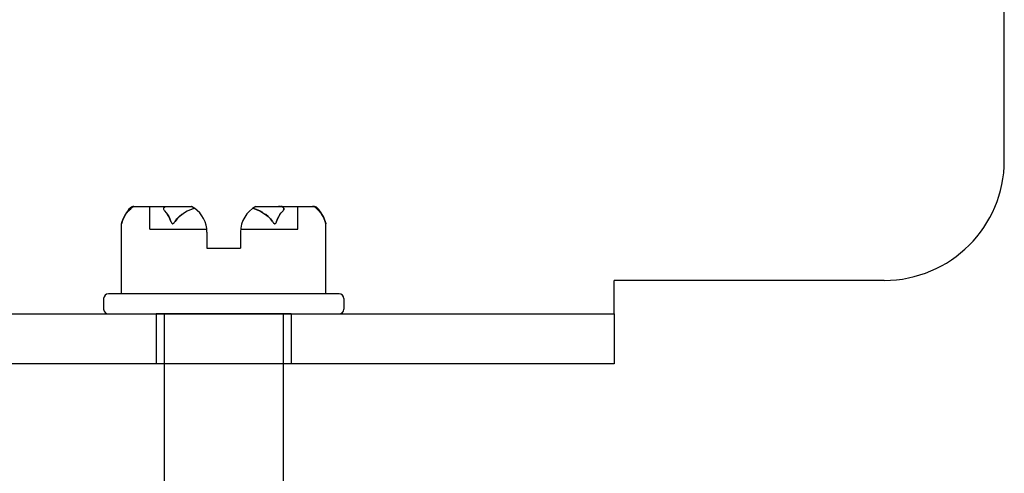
# Model space of a CAD drawing. Header units: inches. Extents: x 0 to 162, y 0 to 105.
# Tile 70 of 80: x 95.441 to 97.491, y 12.745 to 13.69. Entities that reach past the tile are written whole.
import ezdxf

# ---------------------------------------------------------------- set-up
doc = ezdxf.new("R2010")
doc.units = ezdxf.units.IN
doc.header["$LTSCALE"] = 8.904762
doc.header["$MEASUREMENT"] = 0
doc.linetypes.add('HIDDEN', pattern=[0.2, 0.1, -0.1])
doc.layers.get('0').update_dxf_attribs({"linetype": 'CONTINUOUS'})
doc.layers.add('DEFAULT_2', color=8, linetype='HIDDEN')

msp = doc.modelspace()

# ---------------------------------------------------------------- linework, layer by layer
at = {"color": 3, "linetype": 'Continuous'}
for p, q in [((97.4909, 13.3972), (97.4909, 14.8482)), ((97.2409, 13.1472), (96.6784, 13.1472)), ((96.6784, 13.0772), (96.6784, 13.1472)), ((95.0534, 13.0772), (96.6784, 13.0772))]:
    msp.add_line(p, q, dxfattribs=at)
at = {"color": 7, "linetype": 'Continuous'}
for p, q in [((95.6692, 13.2933), (95.6724, 13.2964)), ((95.6785, 13.3012), (95.7988, 13.3012)), ((95.6786, 13.3009), (95.6811, 13.3012)), ((95.7976, 13.2949), (95.8049, 13.2975)), ((95.933, 13.3012), (96.0532, 13.3012)), ((96.0531, 13.3009), (96.0506, 13.3012)), ((95.6532, 13.1192), (95.6532, 13.2652)), ((95.6532, 13.2651), (95.6532, 13.2652)), ((96.0785, 13.1192), (96.0785, 13.2652)), ((95.8309, 13.2479), (95.8309, 13.2142)), ((95.9009, 13.2479), (95.9009, 13.2142)), ((95.8309, 13.2142), (95.9009, 13.2142)), ((96.1059, 13.1192), (95.6259, 13.1192)), ((95.6159, 13.1092), (95.6159, 13.0872)), ((96.1159, 13.1092), (96.1159, 13.0872)), ((96.6784, 13.0772), (96.6784, 12.9732)), ((96.6784, 12.9732), (95.0534, 12.9732)), ((95.7419, 12.9732), (95.7419, 12.7232)), ((95.9899, 12.9732), (95.9899, 12.7232))]:
    msp.add_line(p, q, dxfattribs=at)
at = {"color": 8, "linetype": 'HIDDEN'}
for p, q in [((95.7119, 13.3012), (95.7988, 13.3012)), ((95.7119, 13.2542), (95.7119, 13.3012)), ((95.933, 13.3012), (96.0199, 13.3012)), ((96.0199, 13.2542), (96.0199, 13.3012)), ((95.7119, 13.2542), (95.8305, 13.2542)), ((95.9012, 13.2542), (96.0199, 13.2542)), ((95.7254, 13.0772), (95.7254, 12.9732)), ((95.7419, 13.0772), (95.7419, 12.9732)), ((95.9899, 13.0772), (95.9899, 12.9732)), ((96.0064, 13.0772), (96.0064, 12.9732)), ((96.0064, 12.9732), (95.7254, 12.9732))]:
    msp.add_line(p, q, dxfattribs=at)
at = {"linetype": 'HIDDEN'}
msp.add_line((96.0064, 13.0772), (95.7254, 13.0772), dxfattribs=at)
at = {"color": 7, "linetype": 'Continuous'}
for points in [[(95.6545, 13.2701), (95.6567, 13.2758), (95.6591, 13.2806), (95.6616, 13.2847), (95.6643, 13.2882), (95.667, 13.2912)], [(95.667, 13.2912), (95.6681, 13.2923), (95.6692, 13.2933)], [(95.6724, 13.2964), (95.6734, 13.2974), (95.6744, 13.2983)], [(95.6744, 13.2983), (95.6763, 13.2999), (95.6786, 13.3009)], [(95.7412, 13.2983), (95.7407, 13.2974), (95.7405, 13.2964), (95.7407, 13.2953), (95.7411, 13.2943), (95.7416, 13.2933), (95.7424, 13.2923)], [(95.7412, 13.2983), (95.7428, 13.2999), (95.7447, 13.3009), (95.7467, 13.3012)], [(95.7424, 13.2923), (95.7462, 13.2882), (95.7488, 13.2847), (95.7513, 13.2806), (95.7538, 13.2758), (95.7559, 13.2701)], [(95.7645, 13.2701), (95.7685, 13.2755), (95.7732, 13.2803), (95.7785, 13.2846), (95.7843, 13.2884), (95.7907, 13.2918), (95.7976, 13.2949)], [(95.9268, 13.2975), (95.9319, 13.2957), (95.937, 13.2937), (95.9422, 13.2912), (95.9476, 13.2883), (95.953, 13.2848), (95.9582, 13.2806), (95.963, 13.2757), (95.9672, 13.2701)], [(95.9758, 13.2701), (95.978, 13.2758), (95.9804, 13.2806), (95.9829, 13.2847), (95.9855, 13.2882)], [(95.9855, 13.2882), (95.9893, 13.2923), (95.9901, 13.2933), (95.9906, 13.2943), (95.991, 13.2953), (95.9912, 13.2962), (95.9911, 13.2972), (95.9906, 13.2982), (95.9897, 13.2991), (95.9884, 13.2999), (95.9869, 13.3004), (95.9853, 13.3008), (95.9835, 13.301), (95.9817, 13.3012), (95.9798, 13.3012)], [(96.0574, 13.2983), (96.0554, 13.2999), (96.0531, 13.3009)], [(96.0574, 13.2983), (96.0583, 13.2974), (96.0594, 13.2964)], [(96.0594, 13.2964), (96.0625, 13.2933), (96.0636, 13.2923), (96.0647, 13.2912)], [(96.0647, 13.2912), (96.0675, 13.2882), (96.0701, 13.2847), (96.0726, 13.2806), (96.075, 13.2758), (96.0772, 13.2701)], [(95.6532, 13.2652), (95.6533, 13.2656), (95.6535, 13.2664), (95.6538, 13.2675), (95.6541, 13.2687), (95.6545, 13.2701)], [(95.7559, 13.2701), (95.7563, 13.2687), (95.7569, 13.2676), (95.7575, 13.2665), (95.7582, 13.2657), (95.759, 13.2652), (95.76, 13.2652), (95.7609, 13.2656), (95.7618, 13.2664), (95.7627, 13.2675), (95.7636, 13.2687), (95.7645, 13.2701)], [(95.9672, 13.2701), (95.9681, 13.2687), (95.9689, 13.2676), (95.9698, 13.2665), (95.9707, 13.2657), (95.9716, 13.2652), (95.9726, 13.2652), (95.9735, 13.2656), (95.9742, 13.2664), (95.9748, 13.2675), (95.9754, 13.2687), (95.9758, 13.2701)], [(96.0772, 13.2701), (96.0776, 13.2687), (96.0779, 13.2676), (96.0782, 13.2665), (96.0784, 13.2657), (96.0785, 13.2652), (96.0785, 13.2651)]]:
    msp.add_lwpolyline(points, dxfattribs=at)
at = {"color": 3, "linetype": 'Continuous'}
msp.add_arc((97.2409, 13.3972), 0.25, 270, 360, dxfattribs=at)
at = {"color": 7, "linetype": 'Continuous'}
for centre, radius, start, end in [((95.7185, 13.2508), 0.0668, 134.6973, 163.2561), ((95.6785, 13.2912), 0.01, 90, 134.6973), ((95.7706, 13.2479), 0.0603, 55.2372, 62.1181), ((95.7706, 13.2479), 0.0603, 0, 55.2372), ((95.9612, 13.2479), 0.0603, 117.8819, 180), ((96.0532, 13.2912), 0.01, 45.3027, 90), ((96.0133, 13.2508), 0.0668, 12.4116, 45.3027), ((95.6259, 13.1092), 0.01, 90, 180), ((96.1059, 13.1092), 0.01, 0, 90), ((95.6259, 13.0872), 0.01, 180, 270), ((96.1059, 13.0872), 0.01, 270, 360)]:
    msp.add_arc(centre, radius, start, end, dxfattribs=at)
at = {"color": 8, "linetype": 'HIDDEN'}
msp.add_arc((95.7706, 13.2479), 0.0603, 55.2372, 62.1181, dxfattribs=at)
at = {"layer": 'DEFAULT_2', "color": 8, "linetype": 'HIDDEN'}
for p, q in [((95.9893, 13.2923), (95.9893, 13.2923)), ((95.6533, 13.2657), (95.6533, 13.2656)), ((95.6535, 13.2665), (95.6535, 13.2664)), ((95.6538, 13.2676), (95.6538, 13.2675)), ((95.6541, 13.2687), (95.6541, 13.2687)), ((95.7564, 13.2687), (95.7563, 13.2687)), ((95.7637, 13.2687), (95.7636, 13.2687)), ((95.9681, 13.2687), (95.9681, 13.2687)), ((95.9754, 13.2687), (95.9754, 13.2687)), ((96.0776, 13.2687), (96.0776, 13.2687)), ((96.0779, 13.2675), (96.0779, 13.2676)), ((96.0782, 13.2664), (96.0782, 13.2665)), ((96.0784, 13.2656), (96.0784, 13.2657))]:
    msp.add_line(p, q, dxfattribs=at)
for points in [[(95.6616, 13.2847), (95.6591, 13.2806), (95.6567, 13.2758), (95.6545, 13.2701)], [(95.7559, 13.2701), (95.7538, 13.2758), (95.7513, 13.2806), (95.7488, 13.2847)], [(95.7787, 13.2848), (95.7735, 13.2806), (95.7687, 13.2757), (95.7645, 13.2701)], [(95.8049, 13.2975), (95.7999, 13.2957), (95.7947, 13.2937), (95.7895, 13.2912), (95.7841, 13.2883)], [(95.9476, 13.2883), (95.9474, 13.2884), (95.941, 13.2918), (95.9341, 13.2949), (95.9268, 13.2975)], [(95.9672, 13.2701), (95.9632, 13.2755), (95.9585, 13.2803), (95.9532, 13.2846), (95.953, 13.2848)], [(95.9829, 13.2847), (95.9804, 13.2806), (95.978, 13.2758), (95.9758, 13.2701)], [(95.9905, 13.2983), (95.9889, 13.2999), (95.9871, 13.3009), (95.9851, 13.3012)], [(95.9905, 13.2983), (95.991, 13.2974), (95.9912, 13.2964), (95.991, 13.2953), (95.9907, 13.2943), (95.9901, 13.2933), (95.9901, 13.2933)], [(96.0772, 13.2701), (96.075, 13.2758), (96.0726, 13.2806), (96.0701, 13.2847)], [(95.7628, 13.2676), (95.7619, 13.2665), (95.761, 13.2657), (95.7601, 13.2652), (95.7591, 13.2652), (95.7583, 13.2656), (95.7575, 13.2664), (95.7569, 13.2675), (95.7569, 13.2676)], [(95.9748, 13.2676), (95.9743, 13.2665), (95.9735, 13.2657), (95.9727, 13.2652), (95.9718, 13.2652), (95.9708, 13.2656), (95.9699, 13.2664), (95.969, 13.2675), (95.9689, 13.2676)], [(96.0785, 13.2651), (96.0785, 13.2652), (96.0785, 13.2652)]]:
    msp.add_lwpolyline(points, dxfattribs=at)
msp.add_arc((95.7185, 13.2508), 0.0668, 163.2561, 167.5884, dxfattribs=at)

doc.saveas('drawing.dxf')
